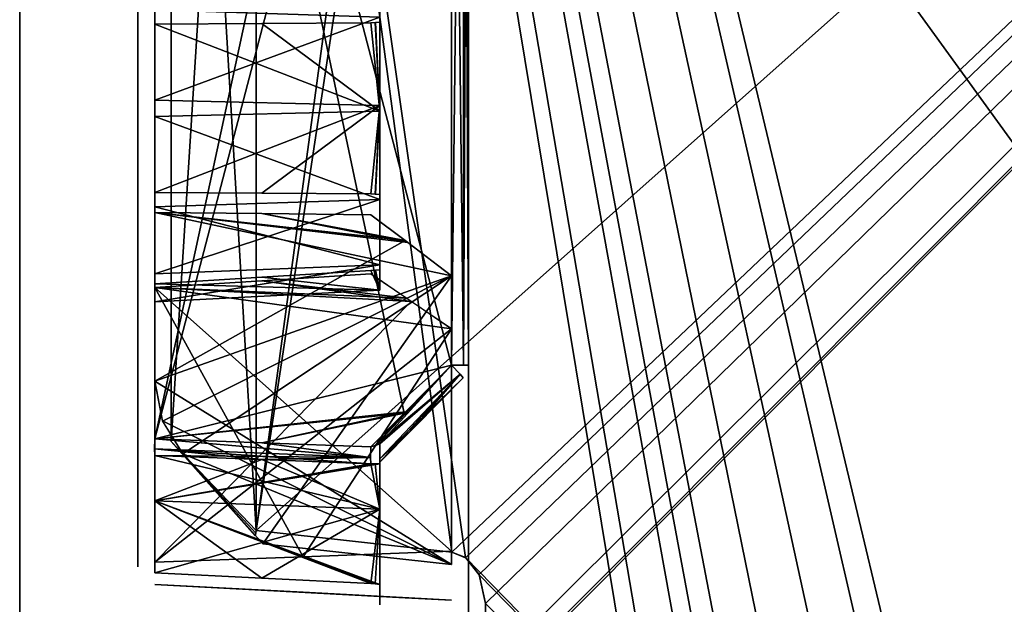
# Model space of a CAD drawing. Header units: millimetres. Extents: x -34 to 34, y -77 to 123.
# Tile 14 of 25: x -34 to -17, y 62 to 72. Entities that reach past the tile are written whole.
import ezdxf

# ---------------------------------------------------------------- set-up
doc = ezdxf.new("R2010")
doc.units = ezdxf.units.MM
doc.header["$LTSCALE"] = 58.942044
for name, color, linetype in [('103', 7, 'CONTINUOUS'), ('107', 7, 'CONTINUOUS'), ('108', 7, 'CONTINUOUS'), ('109', 7, 'CONTINUOUS'), ('112', 7, 'CONTINUOUS'), ('13', 7, 'CONTINUOUS'), ('138', 7, 'CONTINUOUS'), ('139', 7, 'CONTINUOUS'), ('146', 7, 'CONTINUOUS'), ('147', 7, 'CONTINUOUS'), ('15', 7, 'CONTINUOUS'), ('155', 7, 'CONTINUOUS'), ('156', 7, 'CONTINUOUS'), ('2', 7, 'CONTINUOUS'), ('38', 7, 'CONTINUOUS'), ('4', 7, 'CONTINUOUS'), ('5', 7, 'CONTINUOUS'), ('52', 7, 'CONTINUOUS'), ('6', 7, 'CONTINUOUS'), ('72', 7, 'CONTINUOUS'), ('78', 7, 'CONTINUOUS'), ('85', 7, 'CONTINUOUS'), ('90', 7, 'CONTINUOUS'), ('91', 7, 'CONTINUOUS'), ('93', 7, 'CONTINUOUS'), ('96', 7, 'CONTINUOUS'), ('97', 7, 'CONTINUOUS')]:
    doc.layers.add(name, color=color, linetype=linetype)

msp = doc.modelspace()

# ---------------------------------------------------------------- linework, layer by layer
at = {"layer": '103', "color": 7, "linetype": 'Continuous', "true_color": 0xf5f5f5}
for points in [[(-31.716, 70.599, 21.275), (-27.908, 72.002, 20.664), (-31.716, 72.127, 20.822), (-31.716, 70.599, 21.275)], [(-27.908, 70.508, 21.078), (-27.908, 72.002, 20.664), (-31.716, 70.599, 21.275), (-27.908, 70.508, 21.078)], [(-29.901, 71.894, 15.159), (-27.908, 70.41, 14.922), (-31.716, 71.881, 15.046), (-29.901, 71.894, 15.159)], [(-31.716, 71.881, 15.046), (-27.908, 70.41, 14.922), (-31.716, 70.319, 14.725), (-31.716, 71.881, 15.046)], [(-28.059, 71.907, 15.274), (-27.908, 70.41, 14.922), (-29.901, 71.894, 15.159), (-28.059, 71.907, 15.274)], [(-27.908, 70.41, 14.922), (-28.059, 71.907, 15.274), (-27.986, 71.909, 15.28), (-27.908, 70.41, 14.922)], [(-27.908, 71.916, 15.288), (-27.908, 70.41, 14.922), (-27.986, 71.909, 15.28), (-27.908, 71.916, 15.288)], [(-31.716, 69.038, 20.954), (-27.908, 70.508, 21.078), (-31.716, 70.599, 21.275), (-31.716, 69.038, 20.954)], [(-29.901, 69.024, 20.841), (-27.908, 70.508, 21.078), (-31.716, 69.038, 20.954), (-29.901, 69.024, 20.841)], [(-28.059, 69.012, 20.726), (-27.908, 70.508, 21.078), (-29.901, 69.024, 20.841), (-28.059, 69.012, 20.726)], [(-27.908, 70.508, 21.078), (-28.059, 69.012, 20.726), (-27.986, 69.009, 20.72), (-27.908, 70.508, 21.078)], [(-27.908, 69.002, 20.712), (-27.908, 70.508, 21.078), (-27.986, 69.009, 20.72), (-27.908, 69.002, 20.712)], [(-27.908, 70.41, 14.922), (-27.908, 68.916, 15.336), (-31.716, 70.319, 14.725), (-27.908, 70.41, 14.922)], [(-31.716, 70.319, 14.725), (-27.908, 68.916, 15.336), (-31.716, 68.791, 15.178), (-31.716, 70.319, 14.725)], [(-27.908, 68.916, 15.336), (-27.908, 67.814, 16.425), (-31.716, 68.791, 15.178), (-27.908, 68.916, 15.336)], [(-31.716, 68.791, 15.178), (-27.908, 67.814, 16.425), (-31.716, 67.657, 16.298), (-31.716, 68.791, 15.178)], [(-31.716, 67.657, 16.298), (-27.908, 67.814, 16.425), (-31.716, 67.186, 17.821), (-31.716, 67.657, 16.298)], [(-27.908, 67.814, 16.425), (-27.908, 67.382, 17.914), (-31.716, 67.186, 17.821), (-27.908, 67.814, 16.425)], [(-29.901, 67.601, 19.401), (-27.908, 67.382, 17.914), (-28.059, 67.716, 19.415), (-29.901, 67.601, 19.401)], [(-28.059, 67.716, 19.415), (-27.908, 67.382, 17.914), (-27.978, 67.722, 19.418), (-28.059, 67.716, 19.415)], [(-27.908, 67.382, 17.914), (-27.908, 67.73, 19.424), (-27.978, 67.722, 19.418), (-27.908, 67.382, 17.914)], [(-31.716, 67.488, 19.386), (-27.908, 67.382, 17.914), (-29.901, 67.601, 19.401), (-31.716, 67.488, 19.386)], [(-31.716, 67.186, 17.821), (-27.908, 67.382, 17.914), (-31.716, 67.488, 19.386), (-31.716, 67.186, 17.821)]]:
    msp.add_3dface(points, dxfattribs=at)
at = {"layer": '107', "color": 7, "linetype": 'Continuous', "true_color": 0xf5f5f5}
for points in [[(-31.716, 72.127, -20.822), (-27.908, 72.002, -20.664), (-31.716, 70.599, -21.275), (-31.716, 72.127, -20.822)], [(-27.908, 72.002, -20.664), (-27.908, 70.508, -21.078), (-31.716, 70.599, -21.275), (-27.908, 72.002, -20.664)], [(-31.716, 71.881, -15.046), (-27.908, 70.41, -14.922), (-29.901, 71.894, -15.159), (-31.716, 71.881, -15.046)], [(-31.716, 70.319, -14.725), (-27.908, 70.41, -14.922), (-31.716, 71.881, -15.046), (-31.716, 70.319, -14.725)], [(-29.901, 71.894, -15.159), (-27.908, 70.41, -14.922), (-28.059, 71.907, -15.274), (-29.901, 71.894, -15.159)], [(-28.059, 71.907, -15.274), (-27.908, 70.41, -14.922), (-27.978, 71.91, -15.28), (-28.059, 71.907, -15.274)], [(-27.908, 70.41, -14.922), (-27.908, 71.916, -15.288), (-27.978, 71.91, -15.28), (-27.908, 70.41, -14.922)], [(-31.716, 70.599, -21.275), (-27.908, 70.508, -21.078), (-31.716, 69.038, -20.954), (-31.716, 70.599, -21.275)], [(-31.716, 69.038, -20.954), (-27.908, 70.508, -21.078), (-29.901, 69.024, -20.841), (-31.716, 69.038, -20.954)], [(-29.901, 69.024, -20.841), (-27.908, 70.508, -21.078), (-28.059, 69.012, -20.726), (-29.901, 69.024, -20.841)], [(-28.059, 69.012, -20.726), (-27.908, 70.508, -21.078), (-27.978, 69.009, -20.72), (-28.059, 69.012, -20.726)], [(-27.908, 70.508, -21.078), (-27.908, 69.002, -20.712), (-27.978, 69.009, -20.72), (-27.908, 70.508, -21.078)], [(-27.908, 68.916, -15.336), (-27.908, 70.41, -14.922), (-31.716, 70.319, -14.725), (-27.908, 68.916, -15.336)], [(-31.716, 68.791, -15.178), (-27.908, 68.916, -15.336), (-31.716, 70.319, -14.725), (-31.716, 68.791, -15.178)], [(-31.716, 67.657, -16.298), (-27.908, 68.916, -15.336), (-31.716, 68.791, -15.178), (-31.716, 67.657, -16.298)], [(-27.908, 67.814, -16.425), (-27.908, 68.916, -15.336), (-31.716, 67.657, -16.298), (-27.908, 67.814, -16.425)], [(-31.716, 67.186, -17.821), (-27.908, 67.814, -16.425), (-31.716, 67.657, -16.298), (-31.716, 67.186, -17.821)], [(-27.908, 67.382, -17.914), (-27.908, 67.814, -16.425), (-31.716, 67.186, -17.821), (-27.908, 67.382, -17.914)], [(-28.059, 67.716, -19.415), (-27.908, 67.382, -17.914), (-29.901, 67.601, -19.401), (-28.059, 67.716, -19.415)], [(-27.908, 67.382, -17.914), (-28.059, 67.716, -19.415), (-27.985, 67.722, -19.417), (-27.908, 67.382, -17.914)], [(-27.908, 67.73, -19.424), (-27.908, 67.382, -17.914), (-27.985, 67.722, -19.417), (-27.908, 67.73, -19.424)], [(-29.901, 67.601, -19.401), (-27.908, 67.382, -17.914), (-31.716, 67.488, -19.386), (-29.901, 67.601, -19.401)], [(-31.716, 67.488, -19.386), (-27.908, 67.382, -17.914), (-31.716, 67.186, -17.821), (-31.716, 67.488, -19.386)]]:
    msp.add_3dface(points, dxfattribs=at)
at = {"layer": '108', "color": 7, "linetype": 'Continuous', "true_color": 0xf5f5f5}
for points in [[(-29.901, 62.308, 3.302), (-31.716, 62.403, 3.37), (-27.417, 62.178, 3.882), (-29.901, 62.308, 3.302)], [(-27.417, 62.178, 3.882), (-31.716, 62.403, 3.37), (-31.716, 62.403, 24.159), (-27.417, 62.178, 3.882)], [(-26.692, 62.14, 4.612), (-27.417, 62.178, 3.882), (-31.716, 62.403, 24.159), (-26.692, 62.14, 4.612)], [(-29.205, 62.272, 24.159), (-26.692, 62.14, 4.612), (-31.716, 62.403, 24.159), (-29.205, 62.272, 24.159)], [(-29.205, 62.272, -24.159), (-31.716, 62.403, -3.37), (-26.692, 62.14, -24.159), (-29.205, 62.272, -24.159)], [(-26.692, 62.14, -24.159), (-31.716, 62.403, -3.37), (-26.692, 62.14, -4.612), (-26.692, 62.14, -24.159)], [(-26.692, 62.14, -4.612), (-31.716, 62.403, -3.37), (-27.479, 62.181, -3.819), (-26.692, 62.14, -4.612)], [(-31.716, 62.403, -3.37), (-29.901, 62.308, -3.302), (-27.479, 62.181, -3.819), (-31.716, 62.403, -3.37)], [(-31.716, 62.403, -24.159), (-31.716, 62.403, -3.37), (-29.205, 62.272, -24.159), (-31.716, 62.403, -24.159)], [(-28.059, 62.212, 3.232), (-29.901, 62.308, 3.302), (-27.417, 62.178, 3.882), (-28.059, 62.212, 3.232)], [(-29.901, 62.308, -3.302), (-28.059, 62.212, -3.232), (-27.479, 62.181, -3.819), (-29.901, 62.308, -3.302)], [(-26.692, 62.14, 24.159), (-26.692, 62.14, 4.612), (-29.205, 62.272, 24.159), (-26.692, 62.14, 24.159)]]:
    msp.add_3dface(points, dxfattribs=at)
at = {"layer": '109', "color": 7, "linetype": 'Continuous', "true_color": 0xf5f5f5}
for points in [[(-28.059, 67.66, -19.765), (-29.901, 67.542, -19.746), (-27.376, 67.194, -20.277), (-28.059, 67.66, -19.765)], [(-29.901, 67.542, -19.746), (-31.716, 67.427, -19.726), (-27.376, 67.194, -20.277), (-29.901, 67.542, -19.746)], [(-27.376, 67.194, -20.277), (-31.716, 67.427, -19.726), (-31.716, 62.781, -24.317), (-27.376, 67.194, -20.277)], [(-26.692, 66.729, -20.786), (-27.376, 67.194, -20.277), (-31.716, 62.781, -24.317), (-26.692, 66.729, -20.786)], [(-29.205, 62.873, -24.411), (-26.692, 66.729, -20.786), (-31.716, 62.781, -24.317), (-29.205, 62.873, -24.411)], [(-26.692, 62.966, -24.504), (-26.692, 66.729, -20.786), (-29.205, 62.873, -24.411), (-26.692, 62.966, -24.504)]]:
    msp.add_3dface(points, dxfattribs=at)
at = {"layer": '112', "color": 7, "linetype": 'Continuous', "true_color": 0xf5f5f5}
for points in [[(-31.716, 64.587, 1.102), (-31.716, 63.818, 2.318), (-29.901, 64.518, 1.012), (-31.716, 64.587, 1.102)], [(-29.901, 64.518, 1.012), (-31.716, 63.818, 2.318), (-28.059, 64.446, 0.922), (-29.901, 64.518, 1.012)], [(-28.059, 64.446, 0.922), (-31.716, 63.818, 2.318), (-27.978, 64.443, 0.915), (-28.059, 64.446, 0.922)], [(-31.716, 63.818, 2.318), (-27.908, 64.443, 0.905), (-27.978, 64.443, 0.915), (-31.716, 63.818, 2.318)], [(-27.908, 63.677, 2.177), (-27.908, 64.443, 0.905), (-31.716, 63.818, 2.318), (-27.908, 63.677, 2.177)], [(-31.716, 62.602, 3.087), (-27.908, 63.677, 2.177), (-31.716, 63.818, 2.318), (-31.716, 62.602, 3.087)], [(-29.901, 62.512, 3.018), (-27.908, 63.677, 2.177), (-31.716, 62.602, 3.087), (-29.901, 62.512, 3.018)], [(-28.059, 62.422, 2.946), (-27.908, 63.677, 2.177), (-29.901, 62.512, 3.018), (-28.059, 62.422, 2.946)], [(-27.908, 63.677, 2.177), (-28.059, 62.422, 2.946), (-27.985, 62.416, 2.943), (-27.908, 63.677, 2.177)], [(-27.908, 62.405, 2.943), (-27.908, 63.677, 2.177), (-27.985, 62.416, 2.943), (-27.908, 62.405, 2.943)]]:
    msp.add_3dface(points, dxfattribs=at)
at = {"layer": '13', "color": 7, "linetype": 'Continuous', "true_color": 0xf5f5f5}
for points in [[(29.21, 115.991, 28.99), (29.21, 5.81, 28.99), (-30.001, 113.923, 26.922), (29.21, 115.991, 28.99)], [(-30.001, 113.923, 26.922), (29.21, 5.81, 28.99), (-26.284, 89.43, 27.052), (-30.001, 113.923, 26.922)], [(-26.284, 89.43, 27.052), (29.21, 5.81, 28.99), (-26.118, 89.016, 27.058), (-26.284, 89.43, 27.052)], [(-26.118, 89.016, 27.058), (29.21, 5.81, 28.99), (-26.118, 88.336, 27.058), (-26.118, 89.016, 27.058)], [(-26.118, 88.336, 27.058), (29.21, 5.81, 28.99), (-26.282, 87.924, 27.052), (-26.118, 88.336, 27.058)], [(-26.282, 87.924, 27.052), (29.21, 5.81, 28.99), (-26.687, 87.737, 27.038), (-26.282, 87.924, 27.052)], [(-26.687, 87.737, 27.038), (29.21, 5.81, 28.99), (-30.001, 87.563, 26.922), (-26.687, 87.737, 27.038)], [(-30.001, 87.563, 26.922), (29.21, 5.81, 28.99), (-26.456, 62.859, 27.046), (-30.001, 87.563, 26.922)], [(-26.687, 62.952, 27.038), (-30.001, 87.563, 26.922), (-26.456, 62.859, 27.046), (-26.687, 62.952, 27.038)], [(-30.001, 63.317, 26.922), (-30.001, 87.563, 26.922), (-26.687, 62.952, 27.038), (-30.001, 63.317, 26.922)], [(-26.456, 62.859, 27.046), (29.21, 5.81, 28.99), (-26.224, 62.568, 27.054), (-26.456, 62.859, 27.046)], [(-26.224, 62.568, 27.054), (29.21, 5.81, 28.99), (-26.118, 62.08, 27.058), (-26.224, 62.568, 27.054)], [(-26.118, 62.08, 27.058), (29.21, 5.81, 28.99), (-26.118, 60.92, 27.058), (-26.118, 62.08, 27.058)]]:
    msp.add_3dface(points, dxfattribs=at)
at = {"layer": '138', "color": 7, "linetype": 'Continuous', "true_color": 0xf5f5f5}
for points in [[(-26.692, 84.064, 0.64), (-26.692, 66.112, 0.64), (-26.49, 66.112, 0.547), (-26.692, 84.064, 0.64)], [(-26.49, 84.064, 0.547), (-26.692, 84.064, 0.64), (-26.49, 66.112, 0.547), (-26.49, 84.064, 0.547)], [(-26.408, 66.112, 0.34), (-26.49, 84.064, 0.547), (-26.49, 66.112, 0.547), (-26.408, 66.112, 0.34)], [(-26.408, 66.112, 0.34), (-26.408, 84.064, 0.34), (-26.49, 84.064, 0.547), (-26.408, 66.112, 0.34)]]:
    msp.add_3dface(points, dxfattribs=at)
at = {"layer": '139', "color": 7, "linetype": 'Continuous', "true_color": 0xf5f5f5}
for points in [[(-26.692, 66.112, -0.64), (-26.692, 84.064, -0.64), (-26.49, 84.064, -0.547), (-26.692, 66.112, -0.64)], [(-26.692, 66.112, -0.64), (-26.49, 84.064, -0.547), (-26.49, 66.112, -0.547), (-26.692, 66.112, -0.64)], [(-26.408, 84.064, -0.34), (-26.408, 66.112, -0.34), (-26.49, 66.112, -0.547), (-26.408, 84.064, -0.34)], [(-26.49, 84.064, -0.547), (-26.408, 84.064, -0.34), (-26.49, 66.112, -0.547), (-26.49, 84.064, -0.547)]]:
    msp.add_3dface(points, dxfattribs=at)
at = {"layer": '146', "color": 7, "linetype": 'Continuous', "true_color": 0xf5f5f5}
for points in [[(-26.692, 66.112, 0.64), (-27.473, 65.325, 0.681), (-27.978, 64.757, 0.705), (-26.692, 66.112, 0.64)], [(-27.908, 64.781, 0.695), (-26.692, 66.112, 0.64), (-27.978, 64.757, 0.705), (-27.908, 64.781, 0.695)], [(-26.692, 66.112, 0.64), (-27.908, 64.781, 0.695), (-26.546, 65.961, 0.543), (-26.692, 66.112, 0.64)], [(-26.546, 65.961, 0.543), (-27.908, 64.475, 0.387), (-27.307, 65.083, 0.362), (-26.546, 65.961, 0.543)], [(-27.908, 64.528, 0.561), (-27.908, 64.475, 0.387), (-26.546, 65.961, 0.543), (-27.908, 64.528, 0.561)], [(-27.908, 64.781, 0.695), (-27.908, 64.528, 0.561), (-26.546, 65.961, 0.543), (-27.908, 64.781, 0.695)], [(-26.496, 65.9, 0.325), (-26.546, 65.961, 0.543), (-27.307, 65.083, 0.362), (-26.496, 65.9, 0.325)], [(-27.473, 65.325, 0.681), (-28.059, 64.732, 0.712), (-27.978, 64.757, 0.705), (-27.473, 65.325, 0.681)]]:
    msp.add_3dface(points, dxfattribs=at)
at = {"layer": '147', "color": 7, "linetype": 'Continuous', "true_color": 0xf5f5f5}
for points in [[(-27.988, 64.754, -0.706), (-26.692, 66.112, -0.64), (-26.546, 65.961, -0.543), (-27.988, 64.754, -0.706)], [(-27.492, 65.305, -0.682), (-26.692, 66.112, -0.64), (-27.988, 64.754, -0.706), (-27.492, 65.305, -0.682)], [(-27.908, 64.781, -0.695), (-27.988, 64.754, -0.706), (-26.546, 65.961, -0.543), (-27.908, 64.781, -0.695)], [(-27.908, 64.528, -0.561), (-27.908, 64.781, -0.695), (-26.546, 65.961, -0.543), (-27.908, 64.528, -0.561)], [(-26.496, 65.9, -0.325), (-27.908, 64.528, -0.561), (-26.546, 65.961, -0.543), (-26.496, 65.9, -0.325)], [(-27.328, 65.061, -0.362), (-27.908, 64.528, -0.561), (-26.496, 65.9, -0.325), (-27.328, 65.061, -0.362)], [(-28.059, 64.732, -0.712), (-27.492, 65.305, -0.682), (-27.988, 64.754, -0.706), (-28.059, 64.732, -0.712)], [(-27.908, 64.475, -0.387), (-27.908, 64.528, -0.561), (-27.328, 65.061, -0.362), (-27.908, 64.475, -0.387)]]:
    msp.add_3dface(points, dxfattribs=at)
at = {"layer": '15', "color": 7, "linetype": 'Continuous', "true_color": 0xf5f5f5}
for points in [[(-30.001, 35.437, -26.922), (-26.687, 35.263, -27.038), (29.21, 115.991, -28.99), (-30.001, 35.437, -26.922)], [(-26.456, 60.141, -27.046), (-30.001, 35.437, -26.922), (29.21, 115.991, -28.99), (-26.456, 60.141, -27.046)], [(-26.687, 8.6, -27.038), (29.21, 115.991, -28.99), (-30.001, 8.964, -26.922), (-26.687, 8.6, -27.038)], [(-26.284, 87.922, -27.052), (-30.001, 63.317, -26.922), (29.21, 115.991, -28.99), (-26.284, 87.922, -27.052)], [(-30.001, 63.317, -26.922), (-26.687, 62.952, -27.038), (29.21, 115.991, -28.99), (-30.001, 63.317, -26.922)], [(29.21, 115.991, -28.99), (-26.284, 33.57, -27.052), (-30.001, 8.964, -26.922), (29.21, 115.991, -28.99)], [(-26.687, 35.263, -27.038), (-26.282, 35.076, -27.052), (29.21, 115.991, -28.99), (-26.687, 35.263, -27.038)], [(-26.456, 8.507, -27.046), (29.21, 115.991, -28.99), (-26.687, 8.6, -27.038), (-26.456, 8.507, -27.046)], [(-26.687, 62.952, -27.038), (-26.454, 62.858, -27.046), (29.21, 115.991, -28.99), (-26.687, 62.952, -27.038)], [(-26.224, 60.432, -27.054), (-26.456, 60.141, -27.046), (29.21, 115.991, -28.99), (-26.224, 60.432, -27.054)], [(-26.23, 8.227, -27.054), (29.21, 115.991, -28.99), (-26.456, 8.507, -27.046), (-26.23, 8.227, -27.054)], [(-26.454, 62.858, -27.046), (-26.227, 62.573, -27.054), (29.21, 115.991, -28.99), (-26.454, 62.858, -27.046)], [(-26.118, 33.984, -27.058), (-26.284, 33.57, -27.052), (29.21, 115.991, -28.99), (-26.118, 33.984, -27.058)], [(-26.282, 35.076, -27.052), (-26.118, 34.664, -27.058), (29.21, 115.991, -28.99), (-26.282, 35.076, -27.052)], [(-26.119, 7.742, -27.058), (29.21, 115.991, -28.99), (-26.23, 8.227, -27.054), (-26.119, 7.742, -27.058)], [(-26.227, 62.573, -27.054), (-26.118, 62.08, -27.058), (29.21, 115.991, -28.99), (-26.227, 62.573, -27.054)], [(-26.118, 60.92, -27.058), (-26.224, 60.432, -27.054), (29.21, 115.991, -28.99), (-26.118, 60.92, -27.058)], [(29.21, 5.81, -28.99), (29.21, 115.991, -28.99), (-26.119, 7.742, -27.058), (29.21, 5.81, -28.99)], [(-26.118, 62.08, -27.058), (-26.118, 60.92, -27.058), (29.21, 115.991, -28.99), (-26.118, 62.08, -27.058)], [(-26.118, 34.664, -27.058), (-26.118, 33.984, -27.058), (29.21, 115.991, -28.99), (-26.118, 34.664, -27.058)], [(-26.687, 87.737, -27.038), (-30.001, 63.317, -26.922), (-26.284, 87.922, -27.052), (-26.687, 87.737, -27.038)], [(-30.001, 87.563, -26.922), (-30.001, 63.317, -26.922), (-26.687, 87.737, -27.038), (-30.001, 87.563, -26.922)]]:
    msp.add_3dface(points, dxfattribs=at)
at = {"layer": '155', "color": 7, "linetype": 'Continuous', "true_color": 0xf5f5f5}
for points in [[(-31.719, 64.697, -0.958), (-31.716, 64.87, -0.903), (-28.063, 64.554, -0.77), (-31.719, 64.697, -0.958)], [(-31.716, 64.87, -0.903), (-29.901, 64.802, -0.808), (-28.063, 64.554, -0.77), (-31.716, 64.87, -0.903)], [(-29.901, 64.518, -1.012), (-31.716, 64.587, -1.102), (-31.719, 64.697, -0.958), (-29.901, 64.518, -1.012)], [(-28.059, 64.446, -0.922), (-31.719, 64.697, -0.958), (-28.063, 64.554, -0.77), (-28.059, 64.446, -0.922)], [(-28.059, 64.446, -0.922), (-29.901, 64.518, -1.012), (-31.719, 64.697, -0.958), (-28.059, 64.446, -0.922)], [(-29.901, 64.802, -0.808), (-28.059, 64.732, -0.712), (-28.063, 64.554, -0.77), (-29.901, 64.802, -0.808)]]:
    msp.add_3dface(points, dxfattribs=at)
at = {"layer": '156', "color": 7, "linetype": 'Continuous', "true_color": 0xf5f5f5}
for points in [[(-28.063, 64.554, 0.77), (-31.716, 64.87, 0.903), (-31.719, 64.697, 0.958), (-28.063, 64.554, 0.77)], [(-29.901, 64.802, 0.808), (-31.716, 64.87, 0.903), (-28.063, 64.554, 0.77), (-29.901, 64.802, 0.808)], [(-31.716, 64.587, 1.102), (-28.063, 64.554, 0.77), (-31.719, 64.697, 0.958), (-31.716, 64.587, 1.102)], [(-28.059, 64.732, 0.712), (-29.901, 64.802, 0.808), (-28.063, 64.554, 0.77), (-28.059, 64.732, 0.712)], [(-31.716, 64.587, 1.102), (-29.901, 64.518, 1.012), (-28.063, 64.554, 0.77), (-31.716, 64.587, 1.102)], [(-29.901, 64.518, 1.012), (-28.059, 64.446, 0.922), (-28.063, 64.554, 0.77), (-29.901, 64.518, 1.012)]]:
    msp.add_3dface(points, dxfattribs=at)
at = {"layer": '2', "color": 7, "linetype": 'Continuous', "true_color": 0xf5f5f5}
for points in [[(34, 123, 34), (-34, -77, 34), (-3.681, -34.875, 34), (34, 123, 34)], [(34, 123, 34), (-34, 123, 34), (-34, -77, 34), (34, 123, 34)]]:
    msp.add_3dface(points, dxfattribs=at)
at = {"layer": '38', "color": 7, "linetype": 'Continuous', "true_color": 0xf5f5f5}
for points in [[(-26.408, 66.112, -0.34), (-26.408, 84.064, -0.34), (-26.408, 66.124, 0), (-26.408, 66.112, -0.34)], [(-26.408, 84.064, -0.34), (-26.408, 84.052, 0), (-26.408, 66.124, 0), (-26.408, 84.064, -0.34)], [(-26.408, 84.052, 0), (-26.408, 84.064, 0.34), (-26.408, 66.112, 0.34), (-26.408, 84.052, 0)], [(-26.408, 66.124, 0), (-26.408, 84.052, 0), (-26.408, 66.112, 0.34), (-26.408, 66.124, 0)], [(-26.408, 67.418, 21.483), (-26.408, 62.08, 26.758), (-26.408, 67.17, 21.25), (-26.408, 67.418, 21.483)], [(-26.408, 67.418, -21.483), (-26.408, 63.177, -24.717), (-26.408, 62.08, -26.758), (-26.408, 67.418, -21.483)], [(-26.408, 67.17, -21.25), (-26.408, 63.177, -24.717), (-26.408, 67.418, -21.483), (-26.408, 67.17, -21.25)], [(-26.408, 67.17, 21.25), (-26.408, 62.08, 26.758), (-26.408, 66.939, 20.999), (-26.408, 67.17, 21.25)], [(-26.408, 66.939, -20.999), (-26.408, 63.177, -24.717), (-26.408, 67.17, -21.25), (-26.408, 66.939, -20.999)], [(-26.408, 66.939, 20.999), (-26.408, 62.08, 26.758), (-26.408, 63.177, 24.717), (-26.408, 66.939, 20.999)], [(-26.408, 63.177, 24.717), (-26.408, 62.08, 26.758), (-26.408, 62.622, 24.944), (-26.408, 63.177, 24.717)], [(-26.408, 63.177, -24.717), (-26.408, 62.622, -24.944), (-26.408, 62.08, -26.758), (-26.408, 63.177, -24.717)], [(-26.408, 62.622, 24.944), (-26.408, 62.08, 26.758), (-26.408, 62.069, 24.713), (-26.408, 62.622, 24.944)], [(-26.408, 62.622, -24.944), (-26.408, 62.069, -24.713), (-26.408, 62.08, -26.758), (-26.408, 62.622, -24.944)], [(-26.408, 62.08, 26.758), (-26.408, 60.92, 26.758), (-26.408, 62.069, 24.713), (-26.408, 62.08, 26.758)], [(-26.408, 62.069, -24.713), (-26.408, 61.84, -24.159), (-26.408, 62.08, -26.758), (-26.408, 62.069, -24.713)], [(-26.408, 62.08, -26.758), (-26.408, 61.84, -24.159), (-26.408, 61.16, -24.159), (-26.408, 62.08, -26.758)], [(-26.408, 60.931, -24.713), (-26.408, 62.08, -26.758), (-26.408, 61.16, -24.159), (-26.408, 60.931, -24.713)], [(-26.408, 60.92, -26.758), (-26.408, 62.08, -26.758), (-26.408, 60.931, -24.713), (-26.408, 60.92, -26.758)]]:
    msp.add_3dface(points, dxfattribs=at)
at = {"layer": '4', "color": 7, "linetype": 'Continuous', "true_color": 0xf5f5f5}
for points in [[(-4.25, -37, -34), (-34, 123, -34), (-3.681, -34.875, -34), (-4.25, -37, -34)], [(-34, -77, -34), (-34, 123, -34), (-4.25, -57, -34), (-34, -77, -34)], [(-34, 123, -34), (34, -77, -34), (3.681, -34.875, -34), (-34, 123, -34)], [(-34, 123, -34), (34, 123, -34), (34, -77, -34), (-34, 123, -34)], [(-3.681, -54.875, -34), (-34, 123, -34), (-2.125, -53.319, -34), (-3.681, -54.875, -34)], [(-4.25, -57, -34), (-34, 123, -34), (-3.681, -54.875, -34), (-4.25, -57, -34)], [(2.125, -33.319, -34), (-34, 123, -34), (3.681, -34.875, -34), (2.125, -33.319, -34)], [(0, -32.75, -34), (-34, 123, -34), (2.125, -33.319, -34), (0, -32.75, -34)], [(-2.125, -33.319, -34), (-34, 123, -34), (0, -32.75, -34), (-2.125, -33.319, -34)], [(-3.681, -34.875, -34), (-34, 123, -34), (-2.125, -33.319, -34), (-3.681, -34.875, -34)], [(-34, 123, -34), (-4.25, -37, -34), (-2.125, -53.319, -34), (-34, 123, -34)]]:
    msp.add_3dface(points, dxfattribs=at)
at = {"layer": '5', "color": 7, "linetype": 'Continuous', "true_color": 0xf5f5f5}
for points in [[(-34, 123, 34), (-34, 123, -34), (-34, -77, -34), (-34, 123, 34)], [(-34, -77, 34), (-34, 123, 34), (-34, -77, -34), (-34, -77, 34)]]:
    msp.add_3dface(points, dxfattribs=at)
at = {"layer": '52', "color": 7, "linetype": 'Continuous', "true_color": 0xf5f5f5}
for points in [[(-27.908, 72.13, -15.317), (-27.908, 71.916, -15.288), (-27.908, 72.002, -20.664), (-27.908, 72.13, -15.317)], [(-27.908, 71.916, 15.288), (-27.908, 72.13, 15.317), (-27.908, 72.002, 20.664), (-27.908, 71.916, 15.288)], [(-27.908, 72.002, -20.664), (-27.908, 71.916, -15.288), (-27.908, 70.508, -21.078), (-27.908, 72.002, -20.664)], [(-27.908, 70.508, 21.078), (-27.908, 71.916, 15.288), (-27.908, 72.002, 20.664), (-27.908, 70.508, 21.078)], [(-27.908, 71.916, -15.288), (-27.908, 70.41, -14.922), (-27.908, 70.508, -21.078), (-27.908, 71.916, -15.288)], [(-27.908, 70.41, 14.922), (-27.908, 71.916, 15.288), (-27.908, 70.508, 21.078), (-27.908, 70.41, 14.922)], [(-27.908, 70.41, -14.922), (-27.908, 69.002, -20.712), (-27.908, 70.508, -21.078), (-27.908, 70.41, -14.922)], [(-27.908, 69.002, 20.712), (-27.908, 70.41, 14.922), (-27.908, 70.508, 21.078), (-27.908, 69.002, 20.712)], [(-27.908, 68.916, -15.336), (-27.908, 69.002, -20.712), (-27.908, 70.41, -14.922), (-27.908, 68.916, -15.336)], [(-27.908, 68.916, 15.336), (-27.908, 70.41, 14.922), (-27.908, 69.002, 20.712), (-27.908, 68.916, 15.336)], [(-27.908, 68.788, -20.683), (-27.908, 69.002, -20.712), (-27.908, 68.916, -15.336), (-27.908, 68.788, -20.683)], [(-27.908, 68.788, 20.683), (-27.908, 68.916, 15.336), (-27.908, 69.002, 20.712), (-27.908, 68.788, 20.683)], [(-27.908, 67.814, -16.425), (-27.908, 68.788, -20.683), (-27.908, 68.916, -15.336), (-27.908, 67.814, -16.425)], [(-27.908, 67.814, 16.425), (-27.908, 68.916, 15.336), (-27.908, 67.911, 19.73), (-27.908, 67.814, 16.425)], [(-27.908, 67.911, 19.73), (-27.908, 68.916, 15.336), (-27.908, 68.071, 19.816), (-27.908, 67.911, 19.73)], [(-27.908, 68.071, 19.816), (-27.908, 68.916, 15.336), (-27.908, 68.325, 20.109), (-27.908, 68.071, 19.816)], [(-27.908, 68.325, 20.109), (-27.908, 68.916, 15.336), (-27.908, 68.615, 20.366), (-27.908, 68.325, 20.109)], [(-27.908, 68.615, 20.366), (-27.908, 68.916, 15.336), (-27.908, 68.699, 20.527), (-27.908, 68.615, 20.366)], [(-27.908, 68.699, 20.527), (-27.908, 68.916, 15.336), (-27.908, 68.788, 20.683), (-27.908, 68.699, 20.527)], [(-27.908, 68.699, -20.527), (-27.908, 68.788, -20.683), (-27.908, 67.814, -16.425), (-27.908, 68.699, -20.527)], [(-27.908, 68.614, -20.8), (-27.908, 68.788, -20.683), (-27.908, 68.699, -20.527), (-27.908, 68.614, -20.8)], [(-27.908, 68.614, 20.8), (-27.908, 68.699, 20.527), (-27.908, 68.788, 20.683), (-27.908, 68.614, 20.8)], [(-27.908, 68.615, -20.366), (-27.908, 68.699, -20.527), (-27.908, 67.814, -16.425), (-27.908, 68.615, -20.366)], [(-27.908, 68.325, -20.109), (-27.908, 68.615, -20.366), (-27.908, 67.814, -16.425), (-27.908, 68.325, -20.109)], [(-27.908, 68.071, -19.816), (-27.908, 68.325, -20.109), (-27.908, 67.814, -16.425), (-27.908, 68.071, -19.816)], [(-27.908, 67.911, -19.73), (-27.908, 68.071, -19.816), (-27.908, 67.814, -16.425), (-27.908, 67.911, -19.73)], [(-27.908, 67.756, -19.639), (-27.908, 67.911, -19.73), (-27.908, 67.814, -16.425), (-27.908, 67.756, -19.639)], [(-27.908, 67.637, -19.812), (-27.908, 67.911, -19.73), (-27.908, 67.756, -19.639), (-27.908, 67.637, -19.812)], [(-27.908, 67.637, 19.812), (-27.908, 67.756, 19.639), (-27.908, 67.911, 19.73), (-27.908, 67.637, 19.812)], [(-27.908, 67.756, 19.639), (-27.908, 67.814, 16.425), (-27.908, 67.911, 19.73), (-27.908, 67.756, 19.639)], [(-27.908, 67.382, -17.914), (-27.908, 67.73, -19.424), (-27.908, 67.814, -16.425), (-27.908, 67.382, -17.914)], [(-27.908, 67.73, -19.424), (-27.908, 67.756, -19.639), (-27.908, 67.814, -16.425), (-27.908, 67.73, -19.424)], [(-27.908, 67.382, 17.914), (-27.908, 67.814, 16.425), (-27.908, 67.73, 19.424), (-27.908, 67.382, 17.914)], [(-27.908, 67.73, 19.424), (-27.908, 67.814, 16.425), (-27.908, 67.756, 19.639), (-27.908, 67.73, 19.424)], [(-27.908, 64.781, 0.695), (-27.908, 64.574, 0.734), (-27.908, 64.528, 0.561), (-27.908, 64.781, 0.695)], [(-27.908, 64.781, -0.695), (-27.908, 64.528, -0.561), (-27.908, 64.575, -0.734), (-27.908, 64.781, -0.695)], [(-27.908, 64.528, -0.561), (-27.908, 64.475, -0.387), (-27.908, 64.575, -0.734), (-27.908, 64.528, -0.561)], [(-27.908, 64.575, -0.734), (-27.908, 64.475, -0.387), (-27.908, 64.443, -0.905), (-27.908, 64.575, -0.734)], [(-27.908, 64.574, 0.734), (-27.908, 64.443, 0.905), (-27.908, 64.528, 0.561), (-27.908, 64.574, 0.734)], [(-27.908, 64.528, 0.561), (-27.908, 64.443, 0.905), (-27.908, 64.475, 0.387), (-27.908, 64.528, 0.561)], [(-27.908, 64.5, 0), (-27.908, 64.475, 0.387), (-27.908, 64.475, -0.387), (-27.908, 64.5, 0)], [(-27.908, 64.475, 0.387), (-27.908, 64.443, 0.905), (-27.908, 64.475, -0.387), (-27.908, 64.475, 0.387)], [(-27.908, 64.475, -0.387), (-27.908, 64.443, 0.905), (-27.908, 64.443, -0.905), (-27.908, 64.475, -0.387)], [(-27.908, 64.443, 0.905), (-27.908, 63.677, 2.177), (-27.908, 64.443, -0.905), (-27.908, 64.443, 0.905)], [(-27.908, 64.443, -0.905), (-27.908, 63.677, 2.177), (-27.908, 63.677, -2.177), (-27.908, 64.443, -0.905)], [(-27.908, 63.677, 2.177), (-27.908, 62.405, 2.943), (-27.908, 63.677, -2.177), (-27.908, 63.677, 2.177)], [(-27.908, 63.677, -2.177), (-27.908, 62.405, 2.943), (-27.908, 62.405, -2.943), (-27.908, 63.677, -2.177)], [(-27.908, 62.405, 2.943), (-27.908, 62.234, 3.075), (-27.908, 62.405, -2.943), (-27.908, 62.405, 2.943)], [(-27.908, 62.405, -2.943), (-27.908, 62.234, 3.075), (-27.908, 62.234, -3.074), (-27.908, 62.405, -2.943)], [(-27.908, 62.234, -3.074), (-27.908, 62.195, 3.281), (-27.908, 62.195, -3.281), (-27.908, 62.234, -3.074)], [(-27.908, 62.234, 3.075), (-27.908, 62.195, 3.281), (-27.908, 62.234, -3.074), (-27.908, 62.234, 3.075)], [(-27.908, 62.195, 3.281), (-27.908, 62.061, 3.028), (-27.908, 62.195, -3.281), (-27.908, 62.195, 3.281)], [(-27.908, 62.195, -3.281), (-27.908, 62.061, 3.028), (-27.908, 62.061, -3.028), (-27.908, 62.195, -3.281)]]:
    msp.add_3dface(points, dxfattribs=at)
at = {"layer": '6', "color": 7, "linetype": 'Continuous', "true_color": 0xf5f5f5}
for points in [[(-32, 72.28, -21.08), (-32, 70.612, -21.575), (-32, 87.473, -24.044), (-32, 72.28, -21.08)], [(-32, 87.473, -24.044), (-32, 70.612, -21.575), (-32, 66.053, -24.044), (-32, 87.473, -24.044)], [(-32, 66.053, 24.044), (-32, 72.28, 21.08), (-32, 87.473, 24.044), (-32, 66.053, 24.044)], [(-32, 72.011, 14.776), (-32, 70.307, 14.425), (-32, 85.307, 1.203), (-32, 72.011, 14.776)], [(-32, 70.307, 14.425), (-32, 68.639, 14.92), (-32, 85.307, 1.203), (-32, 70.307, 14.425)], [(-32, 68.639, 14.92), (-32, 64.87, 1.203), (-32, 85.307, 1.203), (-32, 68.639, 14.92)], [(-32, 64.87, -1.203), (-32, 72.011, -14.776), (-32, 85.307, -1.203), (-32, 64.87, -1.203)], [(-32, 70.612, 21.575), (-32, 72.28, 21.08), (-32, 66.053, 24.044), (-32, 70.612, 21.575)], [(-32, 70.307, -14.425), (-32, 72.011, -14.776), (-32, 64.87, -1.203), (-32, 70.307, -14.425)], [(-32, 70.612, -21.575), (-32, 68.908, -21.224), (-32, 66.053, -24.044), (-32, 70.612, -21.575)], [(-32, 68.908, 21.224), (-32, 70.612, 21.575), (-32, 66.053, 24.044), (-32, 68.908, 21.224)], [(-32, 68.639, -14.92), (-32, 70.307, -14.425), (-32, 64.87, -1.203), (-32, 68.639, -14.92)], [(-32, 67.401, 16.143), (-32, 64.87, 1.203), (-32, 68.639, 14.92), (-32, 67.401, 16.143)], [(-32, 67.401, -16.143), (-32, 68.639, -14.92), (-32, 64.87, -1.203), (-32, 67.401, -16.143)], [(-32, 66.887, 17.805), (-32, 64.87, 1.203), (-32, 67.401, 16.143), (-32, 66.887, 17.805)], [(-32, 66.887, -17.805), (-32, 67.401, -16.143), (-32, 64.87, -1.203), (-32, 66.887, -17.805)], [(-32, 67.217, 19.513), (-32, 62.703, 23.973), (-32, 66.887, 17.805), (-32, 67.217, 19.513)], [(-32, 62.703, -23.973), (-32, 67.217, -19.513), (-32, 62.703, -3.37), (-32, 62.703, -23.973)], [(-32, 67.217, -19.513), (-32, 66.887, -17.805), (-32, 62.703, -3.37), (-32, 67.217, -19.513)], [(-32, 62.703, 23.973), (-32, 64.87, 1.203), (-32, 66.887, 17.805), (-32, 62.703, 23.973)], [(-32, 64.03, -2.53), (-32, 66.887, -17.805), (-32, 64.87, -1.203), (-32, 64.03, -2.53)], [(-32, 62.703, -3.37), (-32, 66.887, -17.805), (-32, 64.03, -2.53), (-32, 62.703, -3.37)], [(-32, 64.03, 2.53), (-32, 64.87, 1.203), (-32, 62.703, 23.973), (-32, 64.03, 2.53)], [(-32, 62.703, 3.37), (-32, 64.03, 2.53), (-32, 62.703, 23.973), (-32, 62.703, 3.37)]]:
    msp.add_3dface(points, dxfattribs=at)
at = {"layer": '72', "color": 7, "linetype": 'Continuous', "true_color": 0xf5f5f5}
for points in [[(-30.001, 87.563, 26.922), (-30.001, 63.317, 26.922), (-31.439, 87.498, 25.434), (-30.001, 87.563, 26.922)], [(-31.439, 87.498, 25.434), (-30.001, 63.317, 26.922), (-31.439, 64.822, 25.434), (-31.439, 87.498, 25.434)], [(-30.005, 63.27, 26.918), (-30.016, 63.225, 26.907), (-31.439, 64.822, 25.434), (-30.005, 63.27, 26.918)], [(-30.001, 63.317, 26.922), (-30.005, 63.27, 26.918), (-31.439, 64.822, 25.434), (-30.001, 63.317, 26.922)]]:
    msp.add_3dface(points, dxfattribs=at)
at = {"layer": '78', "color": 7, "linetype": 'Continuous', "true_color": 0xf5f5f5}
for points in [[(-31.439, 64.822, -25.434), (-30.001, 87.563, -26.922), (-31.439, 87.498, -25.434), (-31.439, 64.822, -25.434)], [(-30.001, 63.317, -26.922), (-30.001, 87.563, -26.922), (-31.439, 64.822, -25.434), (-30.001, 63.317, -26.922)], [(-30.001, 63.317, -26.922), (-31.439, 64.822, -25.434), (-30.016, 63.225, -26.907), (-30.001, 63.317, -26.922)], [(-30.005, 63.27, -26.918), (-30.001, 63.317, -26.922), (-30.016, 63.225, -26.907), (-30.005, 63.27, -26.918)]]:
    msp.add_3dface(points, dxfattribs=at)
at = {"layer": '85', "color": 7, "linetype": 'Continuous', "true_color": 0xf5f5f5}
for points in [[(-29.901, 64.518, -1.012), (-27.908, 63.677, -2.177), (-31.716, 64.587, -1.102), (-29.901, 64.518, -1.012)], [(-31.716, 64.587, -1.102), (-27.908, 63.677, -2.177), (-31.716, 63.818, -2.318), (-31.716, 64.587, -1.102)], [(-28.059, 64.446, -0.922), (-27.908, 63.677, -2.177), (-29.901, 64.518, -1.012), (-28.059, 64.446, -0.922)], [(-27.908, 63.677, -2.177), (-28.059, 64.446, -0.922), (-27.985, 64.443, -0.916), (-27.908, 63.677, -2.177)], [(-27.908, 64.443, -0.905), (-27.908, 63.677, -2.177), (-27.985, 64.443, -0.916), (-27.908, 64.443, -0.905)], [(-27.908, 63.677, -2.177), (-27.908, 62.405, -2.943), (-31.716, 63.818, -2.318), (-27.908, 63.677, -2.177)], [(-31.716, 62.602, -3.087), (-31.716, 63.818, -2.318), (-29.901, 62.512, -3.018), (-31.716, 62.602, -3.087)], [(-29.901, 62.512, -3.018), (-31.716, 63.818, -2.318), (-28.059, 62.422, -2.946), (-29.901, 62.512, -3.018)], [(-28.059, 62.422, -2.946), (-31.716, 63.818, -2.318), (-27.978, 62.415, -2.943), (-28.059, 62.422, -2.946)], [(-31.716, 63.818, -2.318), (-27.908, 62.405, -2.943), (-27.978, 62.415, -2.943), (-31.716, 63.818, -2.318)]]:
    msp.add_3dface(points, dxfattribs=at)
at = {"layer": '90', "color": 7, "linetype": 'Continuous', "true_color": 0xf5f5f5}
for points in [[(-31.716, 85.307, 0.903), (-31.716, 64.87, 0.903), (-27.417, 84.795, 0.678), (-31.716, 85.307, 0.903)], [(-27.417, 84.795, 0.678), (-31.716, 64.87, 0.903), (-26.692, 84.064, 0.64), (-27.417, 84.795, 0.678)], [(-26.692, 84.064, 0.64), (-31.716, 64.87, 0.903), (-26.692, 66.112, 0.64), (-26.692, 84.064, 0.64)], [(-26.692, 66.112, 0.64), (-31.716, 64.87, 0.903), (-27.473, 65.325, 0.681), (-26.692, 66.112, 0.64)], [(-31.716, 64.87, 0.903), (-29.901, 64.802, 0.808), (-27.473, 65.325, 0.681), (-31.716, 64.87, 0.903)], [(-29.901, 64.802, 0.808), (-28.059, 64.732, 0.712), (-27.473, 65.325, 0.681), (-29.901, 64.802, 0.808)]]:
    msp.add_3dface(points, dxfattribs=at)
at = {"layer": '91', "color": 7, "linetype": 'Continuous', "true_color": 0xf5f5f5}
for points in [[(-27.492, 65.305, -0.682), (-31.716, 64.87, -0.903), (-31.716, 85.307, -0.903), (-27.492, 65.305, -0.682)], [(-26.692, 66.112, -0.64), (-27.492, 65.305, -0.682), (-31.716, 85.307, -0.903), (-26.692, 66.112, -0.64)], [(-26.692, 84.064, -0.64), (-26.692, 66.112, -0.64), (-31.716, 85.307, -0.903), (-26.692, 84.064, -0.64)], [(-29.901, 64.802, -0.808), (-31.716, 64.87, -0.903), (-27.492, 65.305, -0.682), (-29.901, 64.802, -0.808)], [(-28.059, 64.732, -0.712), (-29.901, 64.802, -0.808), (-27.492, 65.305, -0.682), (-28.059, 64.732, -0.712)]]:
    msp.add_3dface(points, dxfattribs=at)
at = {"layer": '93', "color": 7, "linetype": 'Continuous', "true_color": 0xf5f5f5}
for points in [[(-26.692, 67.628, -21.697), (-31.716, 68.697, -21.011), (-27.435, 68.189, -21.198), (-26.692, 67.628, -21.697)], [(-31.716, 65.843, -23.831), (-31.716, 68.697, -21.011), (-26.692, 67.628, -21.697), (-31.716, 65.843, -23.831)], [(-31.716, 68.697, -21.011), (-29.901, 68.678, -20.896), (-27.435, 68.189, -21.198), (-31.716, 68.697, -21.011)], [(-29.901, 68.678, -20.896), (-28.059, 68.66, -20.777), (-27.435, 68.189, -21.198), (-29.901, 68.678, -20.896)], [(-26.692, 62.742, -26.525), (-31.716, 65.843, -23.831), (-26.692, 67.628, -21.697), (-26.692, 62.742, -26.525)], [(-31.585, 65.172, -24.484), (-31.716, 65.843, -23.831), (-26.692, 62.742, -26.525), (-31.585, 65.172, -24.484)], [(-31.239, 64.612, -25.012), (-31.585, 65.172, -24.484), (-26.692, 62.742, -26.525), (-31.239, 64.612, -25.012)], [(-29.885, 63.093, -26.413), (-31.239, 64.612, -25.012), (-26.692, 62.742, -26.525), (-29.885, 63.093, -26.413)]]:
    msp.add_3dface(points, dxfattribs=at)
at = {"layer": '96', "color": 7, "linetype": 'Continuous', "true_color": 0xf5f5f5}
for points in [[(-27.479, 68.222, 21.168), (-31.716, 68.697, 21.011), (-31.716, 65.843, 23.831), (-27.479, 68.222, 21.168)], [(-29.901, 68.678, 20.895), (-31.716, 68.697, 21.011), (-27.479, 68.222, 21.168), (-29.901, 68.678, 20.895)], [(-28.059, 68.66, 20.777), (-29.901, 68.678, 20.895), (-27.479, 68.222, 21.168), (-28.059, 68.66, 20.777)], [(-26.692, 67.628, 21.697), (-27.479, 68.222, 21.168), (-31.716, 65.843, 23.831), (-26.692, 67.628, 21.697)], [(-31.584, 65.17, 24.487), (-26.692, 67.628, 21.697), (-31.716, 65.843, 23.831), (-31.584, 65.17, 24.487)], [(-31.239, 64.612, 25.012), (-26.692, 67.628, 21.697), (-31.584, 65.17, 24.487), (-31.239, 64.612, 25.012)], [(-29.885, 63.093, 26.413), (-26.692, 67.628, 21.697), (-31.239, 64.612, 25.012), (-29.885, 63.093, 26.413)], [(-26.692, 62.742, 26.525), (-26.692, 67.628, 21.697), (-29.885, 63.093, 26.413), (-26.692, 62.742, 26.525)]]:
    msp.add_3dface(points, dxfattribs=at)
at = {"layer": '97', "color": 7, "linetype": 'Continuous', "true_color": 0xf5f5f5}
for points in [[(-29.901, 67.542, 19.746), (-28.059, 67.66, 19.765), (-27.452, 67.246, 20.22), (-29.901, 67.542, 19.746)], [(-31.716, 67.427, 19.726), (-29.901, 67.542, 19.746), (-27.452, 67.246, 20.22), (-31.716, 67.427, 19.726)], [(-29.205, 62.873, 24.411), (-31.716, 67.427, 19.726), (-26.692, 62.966, 24.504), (-29.205, 62.873, 24.411)], [(-31.716, 62.781, 24.317), (-31.716, 67.427, 19.726), (-29.205, 62.873, 24.411), (-31.716, 62.781, 24.317)], [(-26.692, 62.966, 24.504), (-31.716, 67.427, 19.726), (-26.692, 66.729, 20.786), (-26.692, 62.966, 24.504)], [(-26.692, 66.729, 20.786), (-31.716, 67.427, 19.726), (-27.452, 67.246, 20.22), (-26.692, 66.729, 20.786)]]:
    msp.add_3dface(points, dxfattribs=at)

doc.saveas('drawing.dxf')
